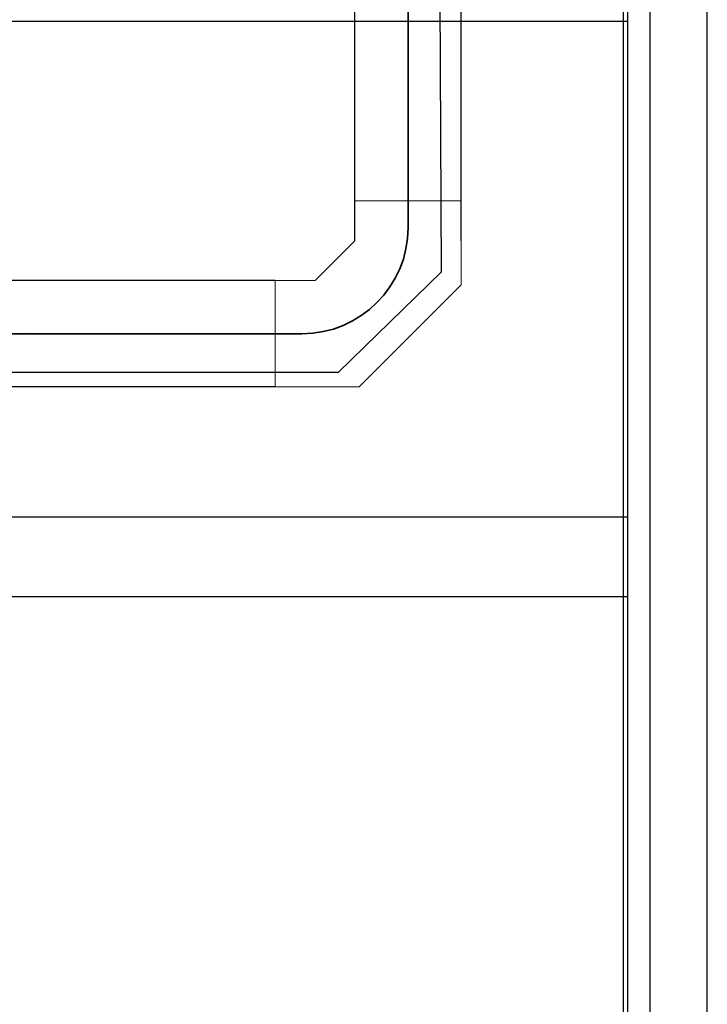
# Model space of a CAD drawing. Header units: millimetres. Extents: x 4 to 3534, y 14 to 98.
# Tile 72 of 161: x 20.54 to 21.84, y 56.29 to 58.15. Entities that reach past the tile are written whole.
import ezdxf

# ---------------------------------------------------------------- set-up
doc = ezdxf.new("R2010")
doc.units = ezdxf.units.MM
doc.header["$MEASUREMENT"] = 0
for name, color, linetype in [('ARQ - SEGUNDO PLANO', 8, 'Continuous'), ('ARQ-DETALHES', 7, 'Continuous'), ('ARQ-ELETROCALHA', 3, 'Continuous'), ('ARQ-SMB-CTE', 2, 'Continuous')]:
    doc.layers.add(name, color=color, linetype=linetype)
doc.layers.add('ARQ-TUBULAÇÃO GÁS FREON', color=5, linetype='Continuous', lineweight=35)

msp = doc.modelspace()

# ---------------------------------------------------------------- linework, layer by layer
at = {"color": 7}
for p, q in [((21.6799, 59.69824), (21.6799, 55.34824)), ((21.6882, 59.05419), (21.6882, 55.99234)), ((21.8382, 55.99234), (21.8382, 59.05419)), ((21.7304, 56.03674), (21.7304, 59.00974))]:
    msp.add_line(p, q, dxfattribs=at)
at = {"layer": 'ARQ - SEGUNDO PLANO', "color": 7}
for p, q in [((21.6882, 59.05419), (21.6882, 55.99229)), ((21.8382, 55.99229), (21.8382, 59.05419))]:
    msp.add_line(p, q, dxfattribs=at)
at = {"layer": 'ARQ - SEGUNDO PLANO', "color": 7, "lineweight": 25}
msp.add_line((21.73042, 56.03674), (21.73042, 59.00974), dxfattribs=at)
at = {"layer": 'ARQ-DETALHES', "color": 7}
for p, q in [((17.13115, 58.14204), (21.6882, 58.14204)), ((21.6882, 57.20936), (16.93115, 57.20936)), ((21.6882, 57.05936), (20.4226, 57.05936))]:
    msp.add_line(p, q, dxfattribs=at)
at = {"layer": 'ARQ-ELETROCALHA', "color": 7}
for p, q in [((21.17522, 57.72918), (21.17522, 59.34824)), ((21.37522, 57.72918), (21.37522, 59.34824)), ((21.02522, 57.65418), (16.7241, 57.65418)), ((21.02522, 57.45418), (17.0321, 57.45418))]:
    msp.add_line(p, q, dxfattribs=at)
at = {"layer": 'ARQ-ELETROCALHA', "color": 7, "lineweight": 13}
for p, q in [((21.17522, 57.80418), (21.37522, 57.80418)), ((21.17522, 57.72918), (21.17522, 57.80418)), ((21.37522, 57.80418), (21.37522, 57.64634)), ((21.10022, 57.65418), (21.17522, 57.72918)), ((21.02522, 57.65418), (21.02522, 57.45418)), ((21.02522, 57.65418), (21.10022, 57.65418)), ((21.18306, 57.45418), (21.37522, 57.64634)), ((21.18306, 57.45418), (21.02522, 57.45418))]:
    msp.add_line(p, q, dxfattribs=at)
at = {"layer": 'ARQ-SMB-CTE', "color": 7}
for p, q in [((21.3382, 57.67067), (21.33009, 59.43188)), ((21.14452, 57.48214), (21.3382, 57.67067)), ((17.10085, 57.48214), (21.14452, 57.48214))]:
    msp.add_line(p, q, dxfattribs=at)
at = {"layer": 'ARQ-TUBULAÇÃO GÁS FREON', "color": 7}
for p, q in [((21.27522, 57.75418), (21.27522, 59.29824)), ((20.31693, 57.55418), (21.07522, 57.55418))]:
    msp.add_line(p, q, dxfattribs=at)
for centre, radius, end in [((21.07522, 57.75418), 0.2, 0), ((20.55249, 57.65418), 0.1, 274.81535)]:
    msp.add_arc(centre, radius, 270, end, dxfattribs=at)

doc.saveas('drawing.dxf')
